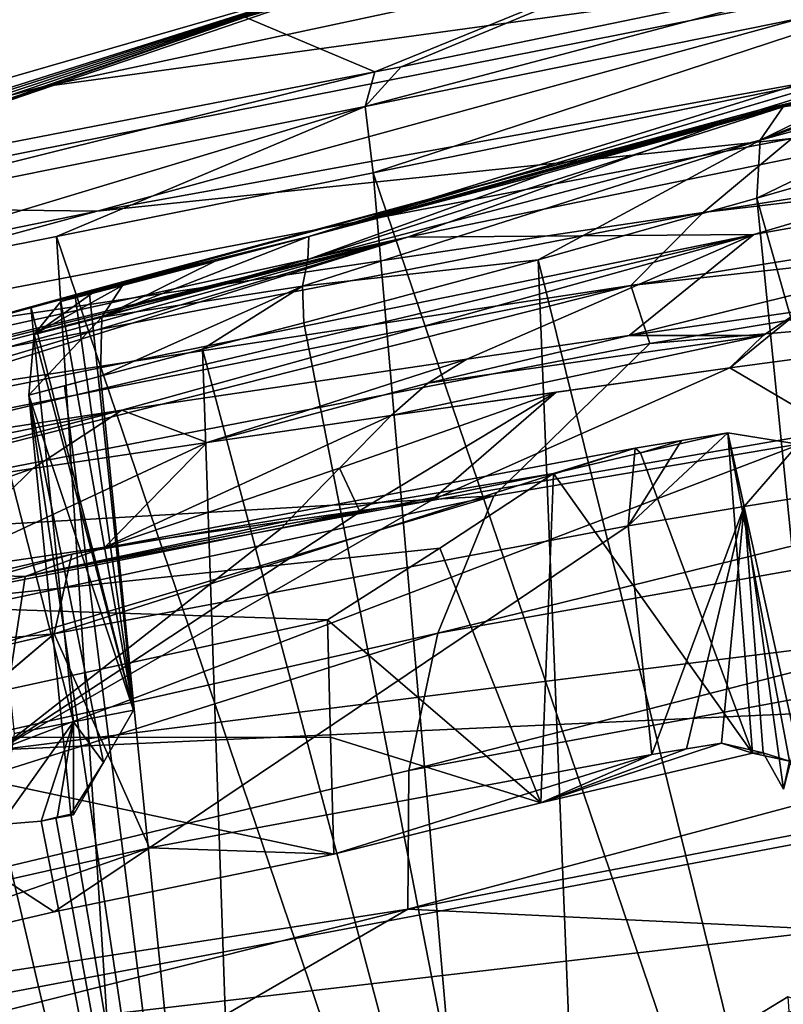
# Model space of a CAD drawing. Header units: metres. Extents: x -147 to 294, y -23 to 81.
# Tile 199 of 256: x 200.36 to 207.03, y 35.79 to 44.38. Entities that reach past the tile are written whole.
import ezdxf

# ---------------------------------------------------------------- set-up
doc = ezdxf.new("R2010")
doc.units = ezdxf.units.M
doc.layers.add('solid_AVA_153', color=7, linetype='CONTINUOUS')

msp = doc.modelspace()

# ---------------------------------------------------------------- linework, layer by layer
at = {"layer": 'solid_AVA_153'}
for points in [[(210.483124, 46.785725, 161.511871), (203.463135, 43.922485, 160.774033), (202.331223, 44.400135, 165.726868)], [(203.691437, 43.968266, 160.598602), (203.463135, 43.922485, 160.774033), (210.483124, 46.785725, 161.511871)], [(208.174316, 44.890709, 156.2061), (203.691437, 43.968266, 160.598602), (210.483124, 46.785725, 161.511871)], [(211.1306, 46.052395, 178.070343), (200.564133, 43.792526, 174.54364), (209.454193, 45.016014, 182.866669)], [(203.391022, 44.775951, 170.541763), (200.564133, 43.792526, 174.54364), (211.1306, 46.052395, 178.070343)], [(215.363663, 45.504395, 173.393204), (206.819473, 43.590591, 171.334137), (211.421112, 45.019135, 167.704117)], [(213.343201, 44.452854, 178.260941), (206.819473, 43.590591, 171.334137), (215.363663, 45.504395, 173.393204)], [(209.454193, 45.016014, 182.866669), (198.016403, 42.7449, 178.699295), (201.039993, 42.708031, 184.999374)], [(200.564133, 43.792526, 174.54364), (198.016403, 42.7449, 178.699295), (209.454193, 45.016014, 182.866669)], [(209.454193, 45.016014, 182.866669), (201.039993, 42.708031, 184.999374), (209.256271, 44.200623, 187.736725)], [(211.440323, 45.026531, 167.660233), (211.421112, 45.019135, 167.704117), (202.886917, 42.485676, 165.907333)], [(207.506271, 43.924011, 166.913025), (211.440323, 45.026531, 167.660233), (202.886917, 42.485676, 165.907333)], [(206.819473, 43.590591, 171.334137), (202.886917, 42.485676, 165.907333), (211.421112, 45.019135, 167.704117)], [(203.784653, 44.875015, 166.163757), (197.771286, 42.821156, 164.420227), (203.391022, 44.775951, 170.541763)], [(202.331223, 44.400135, 165.726868), (197.771286, 42.821156, 164.420227), (203.784653, 44.875015, 166.163757)], [(203.378281, 43.62178, 160.31665), (203.691437, 43.968266, 160.598602), (208.174316, 44.890709, 156.2061)], [(203.378281, 43.62178, 160.31665), (208.174316, 44.890709, 156.2061), (208.182373, 44.597675, 155.559097)], [(203.391022, 44.775951, 170.541763), (196.334534, 42.536854, 165.20578), (193.678497, 41.968693, 166.833008)], [(203.391022, 44.775951, 170.541763), (193.678497, 41.968693, 166.833008), (200.564133, 43.792526, 174.54364)], [(203.391022, 44.775951, 170.541763), (196.714005, 42.614105, 164.996536), (196.334534, 42.536854, 165.20578)], [(203.391022, 44.775951, 170.541763), (197.096375, 42.690956, 164.789963), (196.714005, 42.614105, 164.996536)], [(203.391022, 44.775951, 170.541763), (197.436325, 42.75774, 164.606018), (197.096375, 42.690956, 164.789963)], [(203.391022, 44.775951, 170.541763), (197.771286, 42.821156, 164.420227), (197.436325, 42.75774, 164.606018)], [(206.327759, 42.696243, 192.678787), (219.444687, 44.771225, 195.292923), (207.100311, 43.340694, 190.024017)], [(219.150299, 44.21386, 197.801758), (219.444687, 44.771225, 195.292923), (206.327759, 42.696243, 192.678787)], [(203.378281, 43.62178, 160.31665), (208.182373, 44.597675, 155.559097), (203.446075, 43.04134, 159.94191)], [(208.182373, 44.597675, 155.559097), (208.170486, 44.006561, 155.225113), (203.446075, 43.04134, 159.94191)], [(213.343201, 44.452854, 178.260941), (203.746094, 42.481873, 175.393524), (206.819473, 43.590591, 171.334137)], [(206.767334, 42.505157, 181.627029), (203.746094, 42.481873, 175.393524), (213.343201, 44.452854, 178.260941)], [(215.378296, 44.023285, 183.975693), (206.767334, 42.505157, 181.627029), (213.343201, 44.452854, 178.260941)], [(202.331223, 44.400135, 165.726868), (197.816162, 42.829334, 164.394226), (197.771286, 42.821156, 164.420227)], [(203.463135, 43.922485, 160.774033), (197.816162, 42.829334, 164.394226), (202.331223, 44.400135, 165.726868)], [(207.100311, 43.340694, 190.024017), (209.256271, 44.200623, 187.736725), (201.039993, 42.708031, 184.999374)], [(208.936996, 44.165146, 162.270584), (207.506271, 43.924011, 166.913025), (202.886917, 42.485676, 165.907333)], [(208.936996, 44.165146, 162.270584), (202.886917, 42.485676, 165.907333), (207.985245, 43.891468, 162.931686)], [(205.694107, 42.058208, 195.315292), (219.150299, 44.21386, 197.801758), (206.327759, 42.696243, 192.678787)], [(214.893677, 43.067352, 199.701233), (219.150299, 44.21386, 197.801758), (205.694107, 42.058208, 195.315292)], [(208.936996, 44.165146, 162.270584), (207.985245, 43.891468, 162.931686), (206.822693, 43.328426, 163.100891)], [(209.05545, 44.107117, 161.825577), (208.936996, 44.165146, 162.270584), (206.822693, 43.328426, 163.100891)], [(209.149551, 43.963108, 161.488281), (209.05545, 44.107117, 161.825577), (206.822693, 43.328426, 163.100891)], [(203.446075, 43.04134, 159.94191), (208.170486, 44.006561, 155.225113), (207.237625, 31.866411, 155.529068)], [(205.679581, 41.622166, 185.847931), (206.767334, 42.505157, 181.627029), (215.378296, 44.023285, 183.975693)], [(207.16571, 41.834255, 186.676895), (205.679581, 41.622166, 185.847931), (215.378296, 44.023285, 183.975693)], [(197.619781, 42.470726, 163.87677), (197.816162, 42.829334, 164.394226), (203.463135, 43.922485, 160.774033)], [(197.619781, 42.470726, 163.87677), (203.463135, 43.922485, 160.774033), (203.378281, 43.62178, 160.31665)], [(203.378281, 43.62178, 160.31665), (203.463135, 43.922485, 160.774033), (203.691437, 43.968266, 160.598602)], [(209.149551, 43.963108, 161.488281), (206.795715, 42.821106, 162.825119), (209.255737, 43.529911, 161.152817)], [(209.149551, 43.963108, 161.488281), (206.822693, 43.328426, 163.100891), (206.795715, 42.821106, 162.825119)], [(207.985245, 43.891468, 162.931686), (202.886917, 42.485676, 165.907333), (207.02449, 43.616852, 163.554626)], [(207.985245, 43.891468, 162.931686), (207.02449, 43.616852, 163.554626), (206.822693, 43.328426, 163.100891)], [(200.564133, 43.792526, 174.54364), (189.94072, 41.051552, 169.633698), (198.016403, 42.7449, 178.699295)], [(193.678497, 41.968693, 166.833008), (189.94072, 41.051552, 169.633698), (200.564133, 43.792526, 174.54364)], [(203.378281, 43.62178, 160.31665), (200.686096, 42.487103, 161.840912), (197.5858, 41.86937, 163.583694)], [(197.619781, 42.470726, 163.87677), (203.378281, 43.62178, 160.31665), (197.5858, 41.86937, 163.583694)], [(206.819473, 43.590591, 171.334137), (198.229935, 41.261002, 168.471039), (200.970352, 42.012863, 167.457596)], [(203.746094, 42.481873, 175.393524), (198.229935, 41.261002, 168.471039), (206.819473, 43.590591, 171.334137)], [(203.378281, 43.62178, 160.31665), (203.446075, 43.04134, 159.94191), (200.686096, 42.487103, 161.840912)], [(206.819473, 43.590591, 171.334137), (200.970352, 42.012863, 167.457596), (202.886917, 42.485676, 165.907333)], [(207.02449, 43.616852, 163.554626), (202.878448, 42.286774, 165.376007), (206.822693, 43.328426, 163.100891)], [(204.934036, 43.03159, 164.793228), (202.878448, 42.286774, 165.376007), (207.02449, 43.616852, 163.554626)], [(204.934036, 43.03159, 164.793228), (207.02449, 43.616852, 163.554626), (202.886917, 42.485676, 165.907333)], [(209.255737, 43.529911, 161.152817), (206.795715, 42.821106, 162.825119), (208.066711, 43.18644, 162.000931)], [(194.451279, 40.916409, 185.532074), (207.100311, 43.340694, 190.024017), (201.039993, 42.708031, 184.999374)], [(206.327759, 42.696243, 192.678787), (207.100311, 43.340694, 190.024017), (194.451279, 40.916409, 185.532074)], [(206.822693, 43.328426, 163.100891), (202.832123, 42.052994, 165.188614), (204.885529, 42.283482, 163.949432)], [(206.822693, 43.328426, 163.100891), (202.878448, 42.286774, 165.376007), (202.832123, 42.052994, 165.188614)], [(206.822693, 43.328426, 163.100891), (204.885529, 42.283482, 163.949432), (206.795715, 42.821106, 162.825119)], [(208.066711, 43.18644, 162.000931), (206.795715, 42.821106, 162.825119), (210.586075, 29.465027, 157.766068)], [(200.686096, 42.487103, 161.840912), (203.446075, 43.04134, 159.94191), (204.457443, 31.360676, 157.786606)], [(203.446075, 43.04134, 159.94191), (207.237625, 31.866411, 155.529068), (204.457443, 31.360676, 157.786606)], [(205.860321, 41.552372, 198.051941), (214.893677, 43.067352, 199.701233), (205.694107, 42.058208, 195.315292)], [(218.618332, 42.620693, 204.783768), (214.893677, 43.067352, 199.701233), (205.860321, 41.552372, 198.051941)], [(204.934036, 43.03159, 164.793228), (202.886917, 42.485676, 165.907333), (202.878448, 42.286774, 165.376007)], [(206.795715, 42.821106, 162.825119), (204.885529, 42.283482, 163.949432), (208.189041, 28.950886, 159.421249)], [(206.795715, 42.821106, 162.825119), (208.189041, 28.950886, 159.421249), (210.586075, 29.465027, 157.766068)], [(198.016403, 42.7449, 178.699295), (192.511139, 40.956264, 181.274384), (201.039993, 42.708031, 184.999374)], [(194.451279, 40.916409, 185.532074), (201.039993, 42.708031, 184.999374), (192.511139, 40.956264, 181.274384)], [(193.28331, 40.168591, 188.322449), (206.327759, 42.696243, 192.678787), (194.451279, 40.916409, 185.532074)], [(205.694107, 42.058208, 195.315292), (206.327759, 42.696243, 192.678787), (193.28331, 40.168591, 188.322449)], [(218.618332, 42.620693, 204.783768), (204.010452, 39.026161, 207.812592), (218.415588, 41.578648, 209.179001)], [(204.501526, 40.225155, 202.90712), (204.010452, 39.026161, 207.812592), (218.618332, 42.620693, 204.783768)], [(204.501526, 40.225155, 202.90712), (218.618332, 42.620693, 204.783768), (205.860321, 41.552372, 198.051941)], [(203.746094, 42.481873, 175.393524), (194.106064, 40.114464, 171.384186), (198.229935, 41.261002, 168.471039)], [(194.928406, 40.269093, 173.304718), (194.106064, 40.114464, 171.384186), (203.746094, 42.481873, 175.393524)], [(196.314163, 40.557549, 174.795151), (194.928406, 40.269093, 173.304718), (203.746094, 42.481873, 175.393524)], [(197.427673, 40.743423, 176.270996), (196.314163, 40.557549, 174.795151), (203.746094, 42.481873, 175.393524)], [(198.080246, 40.790024, 177.65329), (197.427673, 40.743423, 176.270996), (203.746094, 42.481873, 175.393524)], [(197.5858, 41.86937, 163.583694), (200.686096, 42.487103, 161.840912), (201.437698, 30.808689, 159.806519)], [(198.280167, 40.77533, 178.318787), (198.080246, 40.790024, 177.65329), (203.746094, 42.481873, 175.393524)], [(206.767334, 42.505157, 181.627029), (198.280167, 40.77533, 178.318787), (203.746094, 42.481873, 175.393524)], [(198.522461, 40.551701, 180.828217), (198.280167, 40.77533, 178.318787), (206.767334, 42.505157, 181.627029)], [(201.25502, 40.971001, 182.980927), (198.522461, 40.551701, 180.828217), (206.767334, 42.505157, 181.627029)], [(200.686096, 42.487103, 161.840912), (204.457443, 31.360676, 157.786606), (201.437698, 30.808689, 159.806519)], [(200.970352, 42.012863, 167.457596), (202.069748, 42.272739, 166.338715), (202.886917, 42.485676, 165.907333)], [(202.886917, 42.485676, 165.907333), (202.069748, 42.272739, 166.338715), (201.080185, 41.782673, 166.251984)], [(202.878448, 42.286774, 165.376007), (202.886917, 42.485676, 165.907333), (201.080185, 41.782673, 166.251984)], [(204.265137, 41.417877, 184.996277), (201.25502, 40.971001, 182.980927), (206.767334, 42.505157, 181.627029)], [(205.679581, 41.622166, 185.847931), (204.265137, 41.417877, 184.996277), (206.767334, 42.505157, 181.627029)], [(200.846237, 41.966648, 167.246826), (201.259689, 42.06023, 166.758591), (202.069748, 42.272739, 166.338715)], [(200.970352, 42.012863, 167.457596), (200.846237, 41.966648, 167.246826), (202.069748, 42.272739, 166.338715)], [(202.832123, 42.052994, 165.188614), (202.878448, 42.286774, 165.376007), (201.080185, 41.782673, 166.251984)], [(202.069748, 42.272739, 166.338715), (201.259689, 42.06023, 166.758591), (201.080185, 41.782673, 166.251984)], [(202.832123, 42.052994, 165.188614), (202.843521, 41.734337, 165.051758), (204.885529, 42.283482, 163.949432)], [(204.885529, 42.283482, 163.949432), (202.843521, 41.734337, 165.051758), (205.442017, 28.431568, 161.052551)], [(204.885529, 42.283482, 163.949432), (205.442017, 28.431568, 161.052551), (208.189041, 28.950886, 159.421249)], [(212.826584, 42.181488, 190.841278), (206.559433, 41.3419, 187.911652), (207.16571, 41.834255, 186.676895)], [(207.486755, 40.794785, 190.200989), (206.559433, 41.3419, 187.911652), (212.826584, 42.181488, 190.841278)], [(192.323807, 39.422215, 191.171967), (205.694107, 42.058208, 195.315292), (193.28331, 40.168591, 188.322449)], [(196.65419, 39.770004, 195.669525), (205.694107, 42.058208, 195.315292), (192.323807, 39.422215, 191.171967)], [(196.65419, 39.770004, 195.669525), (205.860321, 41.552372, 198.051941), (205.694107, 42.058208, 195.315292)], [(198.229935, 41.261002, 168.471039), (200.460785, 41.87196, 167.632416), (200.970352, 42.012863, 167.457596)], [(201.355713, 38.353588, 166.58786), (200.970352, 42.012863, 167.457596), (200.460785, 41.87196, 167.632416)], [(200.490112, 41.632599, 166.561356), (201.080185, 41.782673, 166.251984), (201.259689, 42.06023, 166.758591)], [(200.992477, 41.989937, 166.89682), (200.490112, 41.632599, 166.561356), (201.259689, 42.06023, 166.758591)], [(200.992477, 41.989937, 166.89682), (201.259689, 42.06023, 166.758591), (200.723785, 41.919292, 167.038177)], [(200.846237, 41.966648, 167.246826), (200.723785, 41.919292, 167.038177), (201.259689, 42.06023, 166.758591)], [(201.355713, 38.353588, 166.58786), (200.846237, 41.966648, 167.246826), (200.970352, 42.012863, 167.457596)], [(202.832123, 42.052994, 165.188614), (201.068573, 41.268009, 165.956345), (201.959198, 41.502819, 165.507706)], [(202.832123, 42.052994, 165.188614), (201.080185, 41.782673, 166.251984), (201.068573, 41.268009, 165.956345)], [(202.832123, 42.052994, 165.188614), (201.959198, 41.502819, 165.507706), (202.843521, 41.734337, 165.051758)], [(200.992477, 41.989937, 166.89682), (200.723785, 41.919292, 167.038177), (200.490112, 41.632599, 166.561356)], [(201.355713, 38.353588, 166.58786), (200.490112, 41.632599, 166.561356), (200.723785, 41.919292, 167.038177)], [(201.355713, 38.353588, 166.58786), (200.723785, 41.919292, 167.038177), (200.846237, 41.966648, 167.246826)], [(197.5858, 41.86937, 163.583694), (201.437698, 30.808689, 159.806519), (198.088699, 30.201124, 161.761917)], [(198.229935, 41.261002, 168.471039), (199.939941, 41.728794, 167.82312), (200.460785, 41.87196, 167.632416)], [(200.834076, 38.254211, 166.775604), (200.460785, 41.87196, 167.632416), (199.939941, 41.728794, 167.82312)], [(200.834076, 38.254211, 166.775604), (201.355713, 38.353588, 166.58786), (200.460785, 41.87196, 167.632416)], [(206.849701, 41.623615, 187.301056), (205.679581, 41.622166, 185.847931), (207.16571, 41.834255, 186.676895)], [(206.559433, 41.3419, 187.911652), (206.849701, 41.623615, 187.301056), (207.16571, 41.834255, 186.676895)], [(201.080185, 41.782673, 166.251984), (200.442322, 41.103218, 166.275162), (201.068573, 41.268009, 165.956345)], [(200.490112, 41.632599, 166.561356), (200.442322, 41.103218, 166.275162), (201.080185, 41.782673, 166.251984)], [(200.834076, 38.254211, 166.775604), (199.939941, 41.728794, 167.82312), (200.316544, 38.152592, 166.973129)], [(202.843521, 41.734337, 165.051758), (201.959198, 41.502819, 165.507706), (205.442017, 28.431568, 161.052551)], [(201.355713, 38.353588, 166.58786), (200.442322, 41.103218, 166.275162), (200.490112, 41.632599, 166.561356)], [(203.604019, 40.926178, 186.171432), (206.849701, 41.623615, 187.301056), (206.559433, 41.3419, 187.911652)], [(203.604019, 40.926178, 186.171432), (203.924255, 41.20631, 185.592407), (206.849701, 41.623615, 187.301056)], [(218.415588, 41.578648, 209.179001), (203.75766, 37.827972, 212.690796), (218.333908, 40.524403, 213.516663)], [(218.415588, 41.578648, 209.179001), (204.010452, 39.026161, 207.812592), (203.75766, 37.827972, 212.690796)], [(203.924255, 41.20631, 185.592407), (205.679581, 41.622166, 185.847931), (206.849701, 41.623615, 187.301056)], [(203.924255, 41.20631, 185.592407), (204.265137, 41.417877, 184.996277), (205.679581, 41.622166, 185.847931)], [(204.501526, 40.225155, 202.90712), (205.860321, 41.552372, 198.051941), (196.65419, 39.770004, 195.669525)], [(201.959198, 41.502819, 165.507706), (201.068573, 41.268009, 165.956345), (202.426941, 27.84276, 162.656021)], [(201.959198, 41.502819, 165.507706), (202.426941, 27.84276, 162.656021), (205.442017, 28.431568, 161.052551)], [(201.999115, 40.690231, 185.141495), (201.25502, 40.971001, 182.980927), (204.265137, 41.417877, 184.996277)], [(201.999115, 40.690231, 185.141495), (204.265137, 41.417877, 184.996277), (203.924255, 41.20631, 185.592407)], [(205.044083, 41.129753, 187.052505), (203.604019, 40.926178, 186.171432), (206.559433, 41.3419, 187.911652)], [(203.953812, 40.18256, 188.606277), (205.044083, 41.129753, 187.052505), (206.559433, 41.3419, 187.911652)], [(203.953812, 40.18256, 188.606277), (206.559433, 41.3419, 187.911652), (207.486755, 40.794785, 190.200989)], [(201.068573, 41.268009, 165.956345), (200.442322, 41.103218, 166.275162), (200.754593, 41.185375, 166.114441)], [(201.068573, 41.268009, 165.956345), (200.754593, 41.185375, 166.114441), (202.426941, 27.84276, 162.656021)], [(200.754593, 41.185375, 166.114441), (200.442322, 41.103218, 166.275162), (202.426941, 27.84276, 162.656021)], [(201.999115, 40.690231, 185.141495), (203.924255, 41.20631, 185.592407), (203.604019, 40.926178, 186.171432)], [(200.442322, 41.103218, 166.275162), (200.809143, 37.447281, 165.378052), (202.426941, 27.84276, 162.656021)], [(201.09433, 37.897469, 166.000214), (200.809143, 37.447281, 165.378052), (200.442322, 41.103218, 166.275162)], [(201.09433, 37.897469, 166.000214), (200.442322, 41.103218, 166.275162), (201.355713, 38.353588, 166.58786)], [(203.154633, 40.465775, 187.009491), (203.604019, 40.926178, 186.171432), (205.044083, 41.129753, 187.052505)], [(203.327362, 40.094135, 188.230774), (203.154633, 40.465775, 187.009491), (205.044083, 41.129753, 187.052505)], [(203.327362, 40.094135, 188.230774), (205.044083, 41.129753, 187.052505), (203.953812, 40.18256, 188.606277)], [(200.477539, 40.461777, 184.092041), (197.696564, 40.036926, 181.932312), (201.25502, 40.971001, 182.980927)], [(198.097382, 40.330341, 181.387985), (201.25502, 40.971001, 182.980927), (197.696564, 40.036926, 181.932312)], [(198.097382, 40.330341, 181.387985), (198.522461, 40.551701, 180.828217), (201.25502, 40.971001, 182.980927)], [(201.999115, 40.690231, 185.141495), (200.477539, 40.461777, 184.092041), (201.25502, 40.971001, 182.980927)], [(201.106812, 39.775818, 186.812195), (201.999115, 40.690231, 185.141495), (203.604019, 40.926178, 186.171432)], [(203.154633, 40.465775, 187.009491), (201.106812, 39.775818, 186.812195), (203.604019, 40.926178, 186.171432)], [(203.953812, 40.18256, 188.606277), (207.486755, 40.794785, 190.200989), (200.178482, 38.007896, 198.100311)], [(217.638382, 40.196003, 206.372116), (200.178482, 38.007896, 198.100311), (207.486755, 40.794785, 190.200989)], [(205.672623, 39.962276, 165.931152), (206.137619, 40.708206, 166.495453), (206.542511, 40.775276, 166.392654)], [(206.684189, 40.1301, 165.673218), (205.672623, 39.962276, 165.931152), (206.542511, 40.775276, 166.392654)], [(206.542511, 40.775276, 166.392654), (205.778656, 40.598717, 166.797058), (206.7565, 37.979633, 165.77327)], [(206.137619, 40.708206, 166.495453), (205.778656, 40.598717, 166.797058), (206.542511, 40.775276, 166.392654)], [(206.542511, 40.775276, 166.392654), (207.078812, 37.908382, 165.580536), (207.242966, 37.594986, 165.433548)], [(207.155243, 40.676441, 166.03624), (206.542511, 40.775276, 166.392654), (207.242966, 37.594986, 165.433548)], [(206.542511, 40.775276, 166.392654), (206.7565, 37.979633, 165.77327), (207.078812, 37.908382, 165.580536)], [(206.684189, 40.1301, 165.673218), (206.542511, 40.775276, 166.392654), (207.155243, 40.676441, 166.03624)], [(199.548233, 39.547737, 185.728409), (200.477539, 40.461777, 184.092041), (201.999115, 40.690231, 185.141495)], [(201.106812, 39.775818, 186.812195), (199.548233, 39.547737, 185.728409), (201.999115, 40.690231, 185.141495)], [(200.665161, 39.019665, 167.678497), (205.733185, 40.640808, 166.599838), (205.672623, 39.962276, 165.931152)], [(200.665161, 39.019665, 167.678497), (200.818497, 39.715965, 168.313522), (205.733185, 40.640808, 166.599838)], [(200.818497, 39.715965, 168.313522), (205.021545, 40.420101, 167.21312), (205.733185, 40.640808, 166.599838)], [(205.733185, 40.640808, 166.599838), (205.021545, 40.420101, 167.21312), (205.778656, 40.598717, 166.797058)], [(205.672623, 39.962276, 165.931152), (205.733185, 40.640808, 166.599838), (206.137619, 40.708206, 166.495453)], [(205.733185, 40.640808, 166.599838), (205.778656, 40.598717, 166.797058), (206.137619, 40.708206, 166.495453)], [(206.684189, 40.1301, 165.673218), (207.155243, 40.676441, 166.03624), (207.698547, 40.295887, 165.425095)], [(205.778656, 40.598717, 166.797058), (205.021545, 40.420101, 167.21312), (206.7565, 37.979633, 165.77327)], [(196.556442, 39.096573, 183.421616), (197.696564, 40.036926, 181.932312), (200.477539, 40.461777, 184.092041)], [(199.548233, 39.547737, 185.728409), (196.556442, 39.096573, 183.421616), (200.477539, 40.461777, 184.092041)], [(203.154633, 40.465775, 187.009491), (202.705246, 40.005455, 187.847549), (201.106812, 39.775818, 186.812195)], [(203.327362, 40.094135, 188.230774), (202.705246, 40.005455, 187.847549), (203.154633, 40.465775, 187.009491)], [(218.333908, 40.524403, 213.516663), (203.749466, 36.617565, 217.597046), (218.389053, 39.435596, 217.897141)], [(218.333908, 40.524403, 213.516663), (203.75766, 37.827972, 212.690796), (203.749466, 36.617565, 217.597046)], [(199.24942, 39.264767, 169.516663), (204.029709, 39.768738, 167.711243), (205.021545, 40.420101, 167.21312)], [(200.818497, 39.715965, 168.313522), (199.24942, 39.264767, 169.516663), (205.021545, 40.420101, 167.21312)], [(205.021545, 40.420101, 167.21312), (204.029709, 39.768738, 167.711243), (204.909424, 37.545467, 166.781586)], [(205.021545, 40.420101, 167.21312), (204.909424, 37.545467, 166.781586), (206.7565, 37.979633, 165.77327)], [(207.026642, 37.665707, 165.040192), (206.684189, 40.1301, 165.673218), (207.698547, 40.295887, 165.425095)], [(204.501526, 40.225155, 202.90712), (189.753967, 35.805004, 205.536728), (204.010452, 39.026161, 207.812592)], [(190.509445, 37.241871, 199.780685), (189.753967, 35.805004, 205.536728), (204.501526, 40.225155, 202.90712)], [(190.509445, 37.241871, 199.780685), (204.501526, 40.225155, 202.90712), (196.65419, 39.770004, 195.669525)], [(217.638382, 40.196003, 206.372116), (215.052292, 38.6842, 211.586716), (200.178482, 38.007896, 198.100311)], [(203.302612, 40.064281, 188.288376), (203.953812, 40.18256, 188.606277), (200.178482, 38.007896, 198.100311)], [(203.327362, 40.094135, 188.230774), (203.953812, 40.18256, 188.606277), (203.302612, 40.064281, 188.288376)], [(205.878128, 37.966599, 165.438995), (205.672623, 39.962276, 165.931152), (206.684189, 40.1301, 165.673218)], [(206.182266, 38.017319, 165.360336), (205.878128, 37.966599, 165.438995), (206.684189, 40.1301, 165.673218)], [(206.182266, 38.017319, 165.360336), (206.684189, 40.1301, 165.673218), (206.486649, 38.067856, 165.282578)], [(206.850693, 37.981766, 165.159058), (206.486649, 38.067856, 165.282578), (206.684189, 40.1301, 165.673218)], [(207.026642, 37.665707, 165.040192), (206.850693, 37.981766, 165.159058), (206.684189, 40.1301, 165.673218)], [(202.64769, 39.943844, 187.958145), (203.302612, 40.064281, 188.288376), (200.178482, 38.007896, 198.100311)], [(203.327362, 40.094135, 188.230774), (203.302612, 40.064281, 188.288376), (202.64769, 39.943844, 187.958145)], [(202.676132, 39.974926, 187.902847), (203.327362, 40.094135, 188.230774), (202.64769, 39.943844, 187.958145)], [(202.676132, 39.974926, 187.902847), (202.705246, 40.005455, 187.847549), (203.327362, 40.094135, 188.230774)], [(200.410858, 39.520294, 186.752609), (202.64769, 39.943844, 187.958145), (200.178482, 38.007896, 198.100311)], [(200.410858, 39.520294, 186.752609), (201.106812, 39.775818, 186.812195), (202.705246, 40.005455, 187.847549)], [(202.676132, 39.974926, 187.902847), (200.410858, 39.520294, 186.752609), (202.705246, 40.005455, 187.847549)], [(202.676132, 39.974926, 187.902847), (202.64769, 39.943844, 187.958145), (200.410858, 39.520294, 186.752609)], [(200.665161, 39.019665, 167.678497), (205.672623, 39.962276, 165.931152), (201.495316, 37.15377, 166.917053)], [(201.495316, 37.15377, 166.917053), (205.672623, 39.962276, 165.931152), (205.878128, 37.966599, 165.438995)], [(200.410858, 39.520294, 186.752609), (199.548233, 39.547737, 185.728409), (201.106812, 39.775818, 186.812195)], [(200.818497, 39.715965, 168.313522), (196.271378, 38.648617, 170.789566), (199.24942, 39.264767, 169.516663)], [(200.665161, 39.019665, 167.678497), (196.271378, 38.648617, 170.789566), (200.818497, 39.715965, 168.313522)], [(199.24942, 39.264767, 169.516663), (203.04805, 39.142166, 168.238235), (204.029709, 39.768738, 167.711243)], [(204.029709, 39.768738, 167.711243), (203.04805, 39.142166, 168.238235), (204.909424, 37.545467, 166.781586)], [(198.135239, 39.069496, 185.388718), (199.548233, 39.547737, 185.728409), (200.410858, 39.520294, 186.752609)], [(198.135239, 39.069496, 185.388718), (200.410858, 39.520294, 186.752609), (200.178482, 38.007896, 198.100311)], [(218.389053, 39.435596, 217.897141), (203.749466, 36.617565, 217.597046), (214.035706, 36.120636, 227.098862)], [(199.24942, 39.264767, 169.516663), (198.330978, 38.117317, 170.46019), (203.04805, 39.142166, 168.238235)], [(203.076065, 38.120403, 168.047989), (203.04805, 39.142166, 168.238235), (198.330978, 38.117317, 170.46019)], [(204.909424, 37.545467, 166.781586), (203.04805, 39.142166, 168.238235), (203.076065, 38.120403, 168.047989)], [(204.010452, 39.026161, 207.812592), (189.351532, 34.381847, 211.315964), (203.75766, 37.827972, 212.690796)], [(204.010452, 39.026161, 207.812592), (189.753967, 35.805004, 205.536728), (189.351532, 34.381847, 211.315964)], [(196.03392, 37.931438, 170.205109), (196.271378, 38.648617, 170.789566), (200.665161, 39.019665, 167.678497)], [(196.03392, 37.931438, 170.205109), (200.665161, 39.019665, 167.678497), (197.101547, 36.011005, 169.138275)], [(200.665161, 39.019665, 167.678497), (197.38562, 36.227722, 168.992401), (197.101547, 36.011005, 169.138275)], [(200.665161, 39.019665, 167.678497), (201.495316, 37.15377, 166.917053), (197.38562, 36.227722, 168.992401)], [(215.052292, 38.6842, 211.586716), (196.247406, 35.13242, 208.4561), (200.178482, 38.007896, 198.100311)], [(215.052292, 38.6842, 211.586716), (214.259827, 37.226768, 217.367126), (196.247406, 35.13242, 208.4561)], [(201.09433, 37.897469, 166.000214), (201.355713, 38.353588, 166.58786), (200.834076, 38.254211, 166.775604)], [(200.834076, 38.254211, 166.775604), (200.195511, 37.357349, 165.716293), (200.549637, 37.387276, 165.515747)], [(200.834076, 38.254211, 166.775604), (200.316544, 38.152592, 166.973129), (200.195511, 37.357349, 165.716293)], [(200.691467, 37.414593, 165.463654), (200.834076, 38.254211, 166.775604), (200.549637, 37.387276, 165.515747)], [(200.691467, 37.414593, 165.463654), (200.833008, 37.441486, 165.412704), (200.834076, 38.254211, 166.775604)], [(200.833008, 37.441486, 165.412704), (201.09433, 37.897469, 166.000214), (200.834076, 38.254211, 166.775604)], [(198.330902, 36.052383, 170.148819), (200.664917, 36.594437, 168.902344), (198.330978, 38.117317, 170.46019)], [(203.104095, 37.099495, 167.858063), (203.076065, 38.120403, 168.047989), (198.330978, 38.117317, 170.46019)], [(200.664917, 36.594437, 168.902344), (203.104095, 37.099495, 167.858063), (198.330978, 38.117317, 170.46019)], [(204.909424, 37.545467, 166.781586), (203.076065, 38.120403, 168.047989), (203.104095, 37.099495, 167.858063)], [(206.486649, 38.067856, 165.282578), (206.7565, 37.979633, 165.77327), (204.909424, 37.545467, 166.781586)], [(206.182266, 38.017319, 165.360336), (206.486649, 38.067856, 165.282578), (204.909424, 37.545467, 166.781586)], [(206.850693, 37.981766, 165.159058), (206.7565, 37.979633, 165.77327), (206.486649, 38.067856, 165.282578)], [(201.495316, 37.15377, 166.917053), (205.878128, 37.966599, 165.438995), (203.104095, 37.099495, 167.858063)], [(205.878128, 37.966599, 165.438995), (204.909424, 37.545467, 166.781586), (203.104095, 37.099495, 167.858063)], [(206.182266, 38.017319, 165.360336), (204.909424, 37.545467, 166.781586), (205.878128, 37.966599, 165.438995)], [(206.850693, 37.981766, 165.159058), (207.078812, 37.908382, 165.580536), (206.7565, 37.979633, 165.77327)], [(207.026642, 37.665707, 165.040192), (207.078812, 37.908382, 165.580536), (206.850693, 37.981766, 165.159058)], [(200.833008, 37.441486, 165.412704), (200.809143, 37.447281, 165.378052), (201.09433, 37.897469, 166.000214)], [(203.75766, 37.827972, 212.690796), (189.351532, 34.381847, 211.315964), (203.749466, 36.617565, 217.597046)], [(200.549637, 37.387276, 165.515747), (200.195511, 37.357349, 165.716293), (202.426941, 27.84276, 162.656021)], [(200.679123, 37.417244, 165.447037), (200.549637, 37.387276, 165.515747), (202.426941, 27.84276, 162.656021)], [(200.691467, 37.414593, 165.463654), (200.549637, 37.387276, 165.515747), (200.679123, 37.417244, 165.447037)], [(200.809143, 37.447281, 165.378052), (200.679123, 37.417244, 165.447037), (202.426941, 27.84276, 162.656021)], [(200.691467, 37.414593, 165.463654), (200.679123, 37.417244, 165.447037), (200.809143, 37.447281, 165.378052)], [(200.833008, 37.441486, 165.412704), (200.691467, 37.414593, 165.463654), (200.809143, 37.447281, 165.378052)], [(200.195511, 37.357349, 165.716293), (199.84848, 37.326656, 165.917145), (202.426941, 27.84276, 162.656021)], [(199.84848, 37.326656, 165.917145), (199.954834, 27.316206, 164.014069), (202.426941, 27.84276, 162.656021)], [(214.259827, 37.226768, 217.367126), (195.64505, 32.429623, 219.559998), (196.247406, 35.13242, 208.4561)], [(214.259827, 37.226768, 217.367126), (215.338547, 35.96637, 223.147537), (195.64505, 32.429623, 219.559998)], [(197.38562, 36.227722, 168.992401), (201.495316, 37.15377, 166.917053), (198.330902, 36.052383, 170.148819)], [(201.495316, 37.15377, 166.917053), (200.664917, 36.594437, 168.902344), (198.330902, 36.052383, 170.148819)], [(201.495316, 37.15377, 166.917053), (203.104095, 37.099495, 167.858063), (200.664917, 36.594437, 168.902344)], [(203.749466, 36.617565, 217.597046), (189.29747, 32.974426, 217.098328), (194.985809, 31.548439, 228.332916)], [(189.351532, 34.381847, 211.315964), (189.29747, 32.974426, 217.098328), (203.749466, 36.617565, 217.597046)], [(203.749466, 36.617565, 217.597046), (194.985809, 31.548439, 228.332916), (214.035706, 36.120636, 227.098862)], [(214.035706, 36.120636, 227.098862), (194.985809, 31.548439, 228.332916), (209.397034, 32.183331, 237.038605)], [(215.338547, 35.96637, 223.147537), (198.425079, 30.14035, 230.422562), (195.64505, 32.429623, 219.559998)], [(215.338547, 35.96637, 223.147537), (218.182846, 35.026379, 228.362106), (198.425079, 30.14035, 230.422562)], [(206.730774, 35.651764, 164.688095), (207.304306, 35.772476, 165.07251), (207.066055, 35.853752, 164.63533)], [(206.730774, 35.651764, 164.688095), (207.066055, 35.853752, 164.63533), (207.611435, 27.94099, 162.761429)]]:
    msp.add_3dface(points, dxfattribs=at)

doc.saveas('drawing.dxf')
